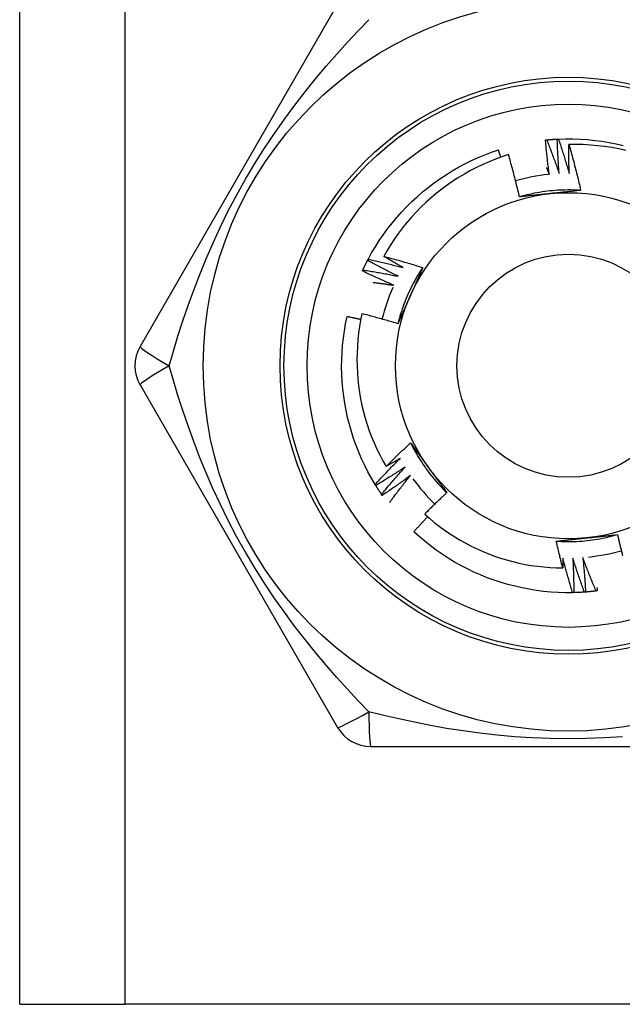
# Model space of a CAD drawing. Header units: inches. Extents: x 4 to 114, y 7 to 59.
# Tile 28 of 55: x 26.045 to 26.354, y 28.916 to 29.42. Entities that reach past the tile are written whole.
import ezdxf

# ---------------------------------------------------------------- set-up
doc = ezdxf.new("R2010")
doc.units = ezdxf.units.IN
doc.header["$MEASUREMENT"] = 0
doc.layers.add('Visible Edges(ANSI)', color=7, linetype='Continuous', lineweight=25)
doc.layers.add('Visible Tangent Edges(ANSI)', color=7, linetype='Continuous', lineweight=25)

msp = doc.modelspace()

# ---------------------------------------------------------------- linework, layer by layer
at = {"layer": 'Visible Edges(ANSI)'}
for p, q in [((26.04504, 28.91602), (26.04504, 38.42783)), ((26.20785, 29.42783), (26.1067, 29.25263)), ((26.22318, 29.29671), (26.22346, 29.29724)), ((26.1067, 29.23295), (26.20785, 29.05775)), ((26.22738, 29.18152), (26.22706, 29.18203)), ((26.23069, 29.17648), (26.23035, 29.17697)), ((26.32877, 29.12668), (26.32817, 29.12667)), ((26.22489, 29.04791), (26.42719, 29.04791)), ((26.04504, 28.91602), (26.09889, 28.91602)), ((26.55319, 28.91602), (26.09889, 28.91602))]:
    msp.add_line(p, q, dxfattribs=at)
at = {"layer": 'Visible Edges(ANSI)', "flags": 128}
for points in [[(26.31429, 29.35834), (26.31431, 29.35834), (26.31434, 29.35834), (26.31436, 29.35834), (26.31439, 29.35835), (26.31441, 29.35835), (26.31444, 29.35835), (26.31446, 29.35835), (26.31449, 29.35836), (26.31451, 29.35836), (26.31454, 29.35836), (26.31456, 29.35836), (26.31459, 29.35837), (26.31461, 29.35837), (26.31464, 29.35837), (26.31466, 29.35837), (26.31469, 29.35838), (26.31471, 29.35838), (26.31474, 29.35838), (26.31476, 29.35838), (26.31479, 29.35839), (26.31481, 29.35839), (26.31484, 29.35839), (26.31486, 29.35839), (26.31489, 29.3584)], [(26.31619, 29.34072), (26.31609, 29.34145), (26.316, 29.34219), (26.31591, 29.34292), (26.31582, 29.34365), (26.31573, 29.34438), (26.31564, 29.34512), (26.31555, 29.34585), (26.31546, 29.34658), (26.31538, 29.34731), (26.3153, 29.34805), (26.31522, 29.34878), (26.31514, 29.34952), (26.31506, 29.35025), (26.31498, 29.35098), (26.3149, 29.35172), (26.31483, 29.35245), (26.31476, 29.35319), (26.31469, 29.35392), (26.31462, 29.35466), (26.31455, 29.35539), (26.31448, 29.35613), (26.31442, 29.35686), (26.31435, 29.3576), (26.31429, 29.35834)], [(26.31489, 29.3584), (26.31511, 29.35842), (26.31534, 29.35844), (26.31556, 29.35846), (26.31579, 29.35848), (26.31602, 29.3585), (26.31624, 29.35852), (26.31647, 29.35854), (26.31669, 29.35856), (26.31692, 29.35857), (26.31714, 29.35859), (26.31737, 29.35861), (26.31759, 29.35862), (26.31782, 29.35864), (26.31804, 29.35866), (26.31827, 29.35867), (26.3185, 29.35869), (26.31872, 29.3587), (26.31895, 29.35872), (26.31917, 29.35873), (26.3194, 29.35874), (26.31962, 29.35875), (26.31985, 29.35877), (26.32008, 29.35878), (26.3203, 29.35879)], [(26.31489, 29.3584), (26.31517, 29.35768), (26.31545, 29.35697), (26.31573, 29.35625), (26.31601, 29.35554), (26.31629, 29.35482), (26.31656, 29.3541), (26.31684, 29.35339), (26.31711, 29.35267), (26.31738, 29.35195), (26.31765, 29.35123), (26.31792, 29.35051), (26.31819, 29.34979), (26.31845, 29.34907), (26.31872, 29.34835), (26.31898, 29.34763), (26.31924, 29.3469), (26.3195, 29.34618), (26.31976, 29.34546), (26.32002, 29.34473), (26.32028, 29.34401), (26.32053, 29.34328), (26.32078, 29.34256), (26.32104, 29.34183), (26.32129, 29.3411)], [(26.3203, 29.35879), (26.32033, 29.35879), (26.32035, 29.35879), (26.32038, 29.35879), (26.3204, 29.3588), (26.32043, 29.3588), (26.32045, 29.3588), (26.32048, 29.3588), (26.3205, 29.3588), (26.32053, 29.3588), (26.32055, 29.3588), (26.32058, 29.3588), (26.3206, 29.3588), (26.32063, 29.35881), (26.32065, 29.35881), (26.32068, 29.35881), (26.3207, 29.35881), (26.32073, 29.35881), (26.32075, 29.35881), (26.32078, 29.35881), (26.3208, 29.35881), (26.32083, 29.35882), (26.32085, 29.35882), (26.32088, 29.35882), (26.3209, 29.35882)], [(26.32129, 29.3411), (26.32123, 29.34184), (26.32117, 29.34257), (26.32112, 29.34331), (26.32106, 29.34405), (26.32101, 29.34478), (26.32096, 29.34552), (26.32091, 29.34625), (26.32087, 29.34699), (26.32082, 29.34773), (26.32077, 29.34846), (26.32073, 29.3492), (26.32069, 29.34994), (26.32065, 29.35067), (26.32061, 29.35141), (26.32057, 29.35215), (26.32054, 29.35289), (26.3205, 29.35362), (26.32047, 29.35436), (26.32044, 29.3551), (26.32041, 29.35584), (26.32038, 29.35658), (26.32035, 29.35731), (26.32033, 29.35805), (26.3203, 29.35879)], [(26.3209, 29.35882), (26.32462, 29.35892), (26.32834, 29.35891), (26.33206, 29.35878), (26.33577, 29.35852), (26.33947, 29.35815), (26.34316, 29.35766), (26.34683, 29.35706), (26.35048, 29.35633), (26.3541, 29.35549)], [(26.3209, 29.35882), (26.32115, 29.35809), (26.32139, 29.35736), (26.32163, 29.35663), (26.32188, 29.3559), (26.32211, 29.35517), (26.32235, 29.35444), (26.32259, 29.35371), (26.32282, 29.35298), (26.32306, 29.35225), (26.32329, 29.35152), (26.32352, 29.35079), (26.32375, 29.35005), (26.32398, 29.34932), (26.32421, 29.34859), (26.32443, 29.34785), (26.32465, 29.34712), (26.32488, 29.34638), (26.3251, 29.34564), (26.32532, 29.34491), (26.32554, 29.34417), (26.32575, 29.34343), (26.32597, 29.34269), (26.32618, 29.34196), (26.3264, 29.34122)], [(26.3264, 29.34122), (26.32638, 29.34183), (26.32636, 29.34245), (26.32635, 29.34306), (26.32634, 29.34368), (26.32632, 29.34429), (26.32631, 29.34491), (26.3263, 29.34552), (26.32629, 29.34614), (26.32628, 29.34675), (26.32628, 29.34737), (26.32627, 29.34798), (26.32627, 29.3486), (26.32626, 29.34922), (26.32626, 29.34983), (26.32626, 29.35045), (26.32626, 29.35106), (26.32626, 29.35168), (26.32626, 29.35229), (26.32626, 29.35291), (26.32626, 29.35352), (26.32627, 29.35414), (26.32627, 29.35476), (26.32628, 29.35537), (26.32628, 29.35599)], [(26.35533, 29.35297), (26.35176, 29.35376), (26.34816, 29.35442), (26.34455, 29.35498), (26.34092, 29.35541), (26.33727, 29.35574), (26.33362, 29.35594), (26.32995, 29.35602), (26.32628, 29.35599)], [(26.32628, 29.35599), (26.32656, 29.35502), (26.32684, 29.35405), (26.32711, 29.35308), (26.32738, 29.35211), (26.32765, 29.35114), (26.32792, 29.35016), (26.32818, 29.34919), (26.32844, 29.34822), (26.3287, 29.34724), (26.32896, 29.34627), (26.32921, 29.34529), (26.32946, 29.34432), (26.32971, 29.34334), (26.32996, 29.34236), (26.3302, 29.34138), (26.33044, 29.3404), (26.33068, 29.33942), (26.33092, 29.33844), (26.33115, 29.33746), (26.33138, 29.33648), (26.33161, 29.3355), (26.33184, 29.33451), (26.33206, 29.33353), (26.33228, 29.33255)], [(26.22346, 29.29724), (26.22525, 29.3005), (26.22715, 29.3037), (26.22916, 29.30684), (26.23126, 29.30991), (26.23346, 29.31291), (26.23575, 29.31584), (26.23813, 29.31869), (26.24061, 29.32147), (26.24317, 29.32416), (26.24582, 29.32678), (26.24855, 29.3293), (26.25136, 29.33174), (26.25425, 29.33408), (26.25721, 29.33634), (26.26024, 29.33849), (26.26334, 29.34055), (26.2665, 29.34251), (26.26973, 29.34437), (26.27301, 29.34612), (26.27635, 29.34776), (26.27973, 29.3493), (26.28317, 29.35073), (26.28665, 29.35205), (26.29017, 29.35325)], [(26.29533, 29.35083), (26.29199, 29.34972), (26.28868, 29.34851), (26.28541, 29.34719), (26.28218, 29.34577), (26.279, 29.34425), (26.27588, 29.34263), (26.27281, 29.34091), (26.26979, 29.3391), (26.26684, 29.3372), (26.26395, 29.3352), (26.26112, 29.33312), (26.25836, 29.33094), (26.25567, 29.32868), (26.25304, 29.32633), (26.2505, 29.3239), (26.24802, 29.32138), (26.24563, 29.31879), (26.24333, 29.31613), (26.24112, 29.31339), (26.23899, 29.3106), (26.23696, 29.30773), (26.23502, 29.3048), (26.23317, 29.30182), (26.23142, 29.29877)], [(26.29143, 29.34953), (26.29138, 29.34968), (26.29132, 29.34984), (26.29127, 29.34999), (26.29122, 29.35015), (26.29117, 29.3503), (26.29112, 29.35046), (26.29106, 29.35061), (26.29101, 29.35077), (26.29096, 29.35092), (26.29091, 29.35108), (26.29085, 29.35124), (26.2908, 29.35139), (26.29075, 29.35155), (26.2907, 29.3517), (26.29064, 29.35186), (26.29059, 29.35201), (26.29054, 29.35217), (26.29049, 29.35232), (26.29043, 29.35248), (26.29038, 29.35263), (26.29033, 29.35279), (26.29027, 29.35294), (26.29022, 29.3531), (26.29017, 29.35325)], [(26.30096, 29.3292), (26.30075, 29.3301), (26.30054, 29.33101), (26.30033, 29.33192), (26.30011, 29.33283), (26.2999, 29.33373), (26.29968, 29.33464), (26.29945, 29.33554), (26.29923, 29.33645), (26.299, 29.33735), (26.29877, 29.33825), (26.29854, 29.33916), (26.29831, 29.34006), (26.29807, 29.34096), (26.29784, 29.34186), (26.29759, 29.34276), (26.29735, 29.34366), (26.29711, 29.34456), (26.29686, 29.34546), (26.29661, 29.34636), (26.29636, 29.34725), (26.29611, 29.34815), (26.29585, 29.34904), (26.29559, 29.34994), (26.29533, 29.35083)], [(26.31475, 29.34424), (26.31481, 29.34409), (26.31488, 29.34394), (26.31494, 29.3438), (26.315, 29.34365), (26.31506, 29.34351), (26.31512, 29.34336), (26.31518, 29.34321), (26.31524, 29.34307), (26.3153, 29.34292), (26.31536, 29.34277), (26.31542, 29.34263), (26.31548, 29.34248), (26.31554, 29.34234), (26.3156, 29.34219), (26.31566, 29.34204), (26.31571, 29.3419), (26.31577, 29.34175), (26.31583, 29.3416), (26.31589, 29.34146), (26.31595, 29.34131), (26.31601, 29.34116), (26.31607, 29.34102), (26.31613, 29.34087), (26.31619, 29.34072)], [(26.33228, 29.33254), (26.33096, 29.33262), (26.32964, 29.33268), (26.32833, 29.33272), (26.32701, 29.33275), (26.32569, 29.33275), (26.32437, 29.33273), (26.32305, 29.3327), (26.32173, 29.33265), (26.32041, 29.33257), (26.3191, 29.33248), (26.31778, 29.33237), (26.31647, 29.33224), (26.31516, 29.33209), (26.31385, 29.33192), (26.31255, 29.33173), (26.31124, 29.33153), (26.30994, 29.3313), (26.30865, 29.33106), (26.30736, 29.33079), (26.30607, 29.33051), (26.30478, 29.33021), (26.30351, 29.32989), (26.30223, 29.32955), (26.30096, 29.32919)], [(26.31678, 29.33089), (26.31612, 29.33082), (26.31545, 29.33075), (26.31479, 29.33068), (26.31413, 29.33061), (26.31347, 29.33054), (26.3128, 29.33047), (26.31214, 29.3304), (26.31148, 29.33033), (26.31082, 29.33026), (26.31016, 29.33019), (26.3095, 29.33012), (26.30884, 29.33005), (26.30818, 29.32998), (26.30753, 29.32991), (26.30687, 29.32984), (26.30621, 29.32977), (26.30555, 29.3297), (26.3049, 29.32963), (26.30424, 29.32955), (26.30358, 29.32948), (26.30293, 29.32941), (26.30227, 29.32934), (26.30162, 29.32927), (26.30096, 29.3292)], [(26.33228, 29.33255), (26.33164, 29.33247), (26.331, 29.3324), (26.33035, 29.33233), (26.32971, 29.33226), (26.32907, 29.33219), (26.32843, 29.33212), (26.32778, 29.33205), (26.32714, 29.33199), (26.3265, 29.33192), (26.32585, 29.33185), (26.32521, 29.33178), (26.32456, 29.33171), (26.32392, 29.33164), (26.32327, 29.33157), (26.32263, 29.3315), (26.32198, 29.33144), (26.32133, 29.33137), (26.32068, 29.3313), (26.32004, 29.33123), (26.31939, 29.33116), (26.31874, 29.33109), (26.31809, 29.33103), (26.31744, 29.33096), (26.31678, 29.33089)], [(26.22077, 29.29185), (26.22087, 29.29205), (26.22096, 29.29226), (26.22106, 29.29246), (26.22116, 29.29266), (26.22125, 29.29287), (26.22135, 29.29307), (26.22145, 29.29328), (26.22155, 29.29348), (26.22165, 29.29368), (26.22175, 29.29389), (26.22184, 29.29409), (26.22194, 29.29429), (26.22205, 29.29449), (26.22215, 29.2947), (26.22225, 29.2949), (26.22235, 29.2951), (26.22245, 29.2953), (26.22255, 29.2955), (26.22266, 29.29571), (26.22276, 29.29591), (26.22286, 29.29611), (26.22297, 29.29631), (26.22307, 29.29651), (26.22318, 29.29671)], [(26.23892, 29.28858), (26.23825, 29.28891), (26.23759, 29.28923), (26.23693, 29.28956), (26.23627, 29.28988), (26.23561, 29.29021), (26.23495, 29.29054), (26.23429, 29.29088), (26.23363, 29.29121), (26.23297, 29.29154), (26.23231, 29.29188), (26.23166, 29.29221), (26.231, 29.29255), (26.23035, 29.29289), (26.22969, 29.29323), (26.22904, 29.29357), (26.22838, 29.29392), (26.22773, 29.29426), (26.22708, 29.29461), (26.22643, 29.29495), (26.22577, 29.2953), (26.22512, 29.29565), (26.22447, 29.296), (26.22383, 29.29636), (26.22318, 29.29671)], [(26.22346, 29.29724), (26.22421, 29.29709), (26.22496, 29.29693), (26.22571, 29.29676), (26.22646, 29.2966), (26.22721, 29.29644), (26.22796, 29.29627), (26.22871, 29.29611), (26.22946, 29.29594), (26.23021, 29.29577), (26.23096, 29.2956), (26.23171, 29.29542), (26.23246, 29.29525), (26.2332, 29.29507), (26.23395, 29.2949), (26.2347, 29.29472), (26.23545, 29.29454), (26.23619, 29.29435), (26.23694, 29.29417), (26.23769, 29.29399), (26.23843, 29.2938), (26.23918, 29.29361), (26.23992, 29.29343), (26.24067, 29.29323), (26.24141, 29.29304)], [(26.23142, 29.29877), (26.23226, 29.29855), (26.2331, 29.29833), (26.23394, 29.29811), (26.23477, 29.29789), (26.23561, 29.29767), (26.23645, 29.29744), (26.23728, 29.29722), (26.23812, 29.29699), (26.23896, 29.29676), (26.23979, 29.29652), (26.24063, 29.29629), (26.24146, 29.29605), (26.24229, 29.29581), (26.24313, 29.29557), (26.24396, 29.29533), (26.24479, 29.29509), (26.24562, 29.29484), (26.24646, 29.29459), (26.24729, 29.29434), (26.24812, 29.29409), (26.24895, 29.29384), (26.24977, 29.29358), (26.2506, 29.29333), (26.25143, 29.29307)], [(26.24141, 29.29304), (26.24099, 29.29328), (26.24057, 29.29351), (26.24015, 29.29374), (26.23973, 29.29398), (26.23932, 29.29421), (26.2389, 29.29445), (26.23848, 29.29468), (26.23806, 29.29492), (26.23764, 29.29515), (26.23723, 29.29539), (26.23681, 29.29563), (26.23639, 29.29587), (26.23598, 29.29611), (26.23556, 29.29635), (26.23515, 29.29659), (26.23473, 29.29683), (26.23432, 29.29707), (26.2339, 29.29731), (26.23349, 29.29755), (26.23307, 29.29779), (26.23266, 29.29804), (26.23224, 29.29828), (26.23183, 29.29852), (26.23142, 29.29877)], [(26.22052, 29.2913), (26.22053, 29.29132), (26.22054, 29.29134), (26.22055, 29.29137), (26.22056, 29.29139), (26.22057, 29.29141), (26.22058, 29.29144), (26.22059, 29.29146), (26.2206, 29.29148), (26.22061, 29.2915), (26.22062, 29.29153), (26.22063, 29.29155), (26.22064, 29.29157), (26.22065, 29.2916), (26.22066, 29.29162), (26.22067, 29.29164), (26.22069, 29.29166), (26.2207, 29.29169), (26.22071, 29.29171), (26.22072, 29.29173), (26.22073, 29.29175), (26.22074, 29.29178), (26.22075, 29.2918), (26.22076, 29.29182), (26.22077, 29.29185)], [(26.23666, 29.284), (26.23598, 29.28429), (26.2353, 29.28458), (26.23462, 29.28487), (26.23395, 29.28516), (26.23327, 29.28546), (26.23259, 29.28575), (26.23192, 29.28605), (26.23124, 29.28635), (26.23057, 29.28665), (26.22989, 29.28695), (26.22922, 29.28725), (26.22855, 29.28755), (26.22787, 29.28786), (26.2272, 29.28816), (26.22653, 29.28847), (26.22586, 29.28878), (26.22519, 29.28909), (26.22452, 29.2894), (26.22385, 29.28971), (26.22318, 29.29003), (26.22252, 29.29034), (26.22185, 29.29066), (26.22118, 29.29098), (26.22052, 29.2913)], [(26.22077, 29.29185), (26.22153, 29.29173), (26.22229, 29.29161), (26.22305, 29.29148), (26.2238, 29.29136), (26.22456, 29.29124), (26.22532, 29.29111), (26.22608, 29.29098), (26.22683, 29.29085), (26.22759, 29.29072), (26.22835, 29.29059), (26.2291, 29.29046), (26.22986, 29.29032), (26.23062, 29.29018), (26.23137, 29.29005), (26.23213, 29.28991), (26.23288, 29.28976), (26.23364, 29.28962), (26.23439, 29.28948), (26.23515, 29.28933), (26.2359, 29.28919), (26.23666, 29.28904), (26.23741, 29.28889), (26.23816, 29.28874), (26.23892, 29.28858)], [(26.25144, 29.29307), (26.25071, 29.29197), (26.25, 29.29085), (26.2493, 29.28973), (26.24862, 29.2886), (26.24796, 29.28746), (26.24731, 29.28631), (26.24668, 29.28515), (26.24607, 29.28398), (26.24548, 29.28281), (26.2449, 29.28162), (26.24434, 29.28043), (26.24379, 29.27923), (26.24327, 29.27802), (26.24276, 29.2768), (26.24227, 29.27557), (26.2418, 29.27434), (26.24134, 29.2731), (26.2409, 29.27186), (26.24049, 29.27061), (26.24009, 29.26935), (26.23971, 29.26809), (26.23934, 29.26682), (26.239, 29.26555), (26.23867, 29.26427)], [(26.25143, 29.29307), (26.25117, 29.29248), (26.25091, 29.29189), (26.25065, 29.2913), (26.25039, 29.2907), (26.25013, 29.29011), (26.24987, 29.28952), (26.24961, 29.28893), (26.24935, 29.28834), (26.24909, 29.28775), (26.24882, 29.28715), (26.24856, 29.28656), (26.2483, 29.28597), (26.24803, 29.28538), (26.24777, 29.28478), (26.24751, 29.28419), (26.24724, 29.28359), (26.24698, 29.283), (26.24671, 29.2824), (26.24645, 29.28181), (26.24618, 29.28121), (26.24592, 29.28061), (26.24565, 29.28002), (26.24539, 29.27942), (26.24512, 29.27882)], [(26.22607, 29.28544), (26.22651, 29.28539), (26.22695, 29.28534), (26.22739, 29.28528), (26.22784, 29.28522), (26.22828, 29.28517), (26.22872, 29.28511), (26.22916, 29.28505), (26.2296, 29.28499), (26.23004, 29.28494), (26.23048, 29.28488), (26.23093, 29.28482), (26.23137, 29.28476), (26.23181, 29.2847), (26.23225, 29.28464), (26.23269, 29.28457), (26.23313, 29.28451), (26.23357, 29.28445), (26.23401, 29.28439), (26.23445, 29.28432), (26.23489, 29.28426), (26.23534, 29.2842), (26.23578, 29.28413), (26.23622, 29.28406), (26.23666, 29.284)], [(26.24512, 29.27882), (26.24485, 29.27821), (26.24458, 29.2776), (26.2443, 29.27699), (26.24403, 29.27638), (26.24376, 29.27577), (26.24349, 29.27516), (26.24322, 29.27456), (26.24295, 29.27395), (26.24268, 29.27334), (26.24241, 29.27274), (26.24214, 29.27213), (26.24187, 29.27152), (26.24161, 29.27092), (26.24134, 29.27031), (26.24107, 29.26971), (26.2408, 29.2691), (26.24054, 29.2685), (26.24027, 29.26789), (26.24, 29.26729), (26.23974, 29.26669), (26.23947, 29.26608), (26.2392, 29.26548), (26.23894, 29.26488), (26.23867, 29.26427)], [(26.22706, 29.18203), (26.22517, 29.18523), (26.22338, 29.18849), (26.22169, 29.19181), (26.22011, 29.19518), (26.21864, 29.19859), (26.21728, 29.20206), (26.21603, 29.20556), (26.21489, 29.2091), (26.21387, 29.21268), (26.21297, 29.21629), (26.21218, 29.21992), (26.2115, 29.22358), (26.21094, 29.22726), (26.21051, 29.23095), (26.21019, 29.23466), (26.20999, 29.23837), (26.2099, 29.24209), (26.20994, 29.24581), (26.2101, 29.24953), (26.21037, 29.25324), (26.21077, 29.25694), (26.21128, 29.26062), (26.21191, 29.26429), (26.21266, 29.26793)], [(26.21968, 29.26643), (26.21939, 29.2665), (26.2191, 29.26656), (26.21881, 29.26663), (26.21852, 29.26669), (26.21822, 29.26676), (26.21793, 29.26682), (26.21764, 29.26688), (26.21735, 29.26695), (26.21705, 29.26701), (26.21676, 29.26707), (26.21647, 29.26714), (26.21617, 29.2672), (26.21588, 29.26726), (26.21559, 29.26733), (26.2153, 29.26739), (26.215, 29.26745), (26.21471, 29.26751), (26.21442, 29.26757), (26.21412, 29.26763), (26.21383, 29.26769), (26.21354, 29.26775), (26.21324, 29.26781), (26.21295, 29.26787), (26.21266, 29.26793)], [(26.2203, 29.26942), (26.21962, 29.26612), (26.21905, 29.2628), (26.21858, 29.25946), (26.21821, 29.2561), (26.21794, 29.25274), (26.21778, 29.24936), (26.21773, 29.24598), (26.21778, 29.24259), (26.21794, 29.23921), (26.2182, 29.23585), (26.21857, 29.23249), (26.21904, 29.22915), (26.21961, 29.22583), (26.22029, 29.22253), (26.22107, 29.21925), (26.22196, 29.216), (26.22294, 29.21277), (26.22403, 29.20957), (26.22522, 29.20641), (26.22652, 29.20328), (26.2279, 29.20019), (26.22939, 29.19716), (26.23096, 29.19417), (26.23263, 29.19124)], [(26.23867, 29.26427), (26.23791, 29.26451), (26.23715, 29.26474), (26.23639, 29.26497), (26.23563, 29.2652), (26.23487, 29.26542), (26.23411, 29.26565), (26.23334, 29.26587), (26.23258, 29.2661), (26.23181, 29.26632), (26.23105, 29.26653), (26.23029, 29.26675), (26.22952, 29.26697), (26.22875, 29.26718), (26.22799, 29.26739), (26.22722, 29.2676), (26.22645, 29.26781), (26.22569, 29.26802), (26.22492, 29.26823), (26.22415, 29.26843), (26.22338, 29.26863), (26.22261, 29.26883), (26.22184, 29.26903), (26.22107, 29.26923), (26.2203, 29.26942)], [(26.23263, 29.19124), (26.23315, 29.19176), (26.23366, 29.19227), (26.23417, 29.19278), (26.23469, 29.19329), (26.2352, 29.1938), (26.23572, 29.19431), (26.23624, 29.19482), (26.23676, 29.19533), (26.23728, 29.19583), (26.2378, 29.19634), (26.23832, 29.19684), (26.23885, 29.19735), (26.23937, 29.19785), (26.23989, 29.19835), (26.24042, 29.19885), (26.24095, 29.19935), (26.24147, 29.19985), (26.242, 29.20035), (26.24253, 29.20084), (26.24306, 29.20134), (26.24359, 29.20184), (26.24413, 29.20233), (26.24466, 29.20282), (26.24519, 29.20331)], [(26.24519, 29.20331), (26.24558, 29.20279), (26.24596, 29.20227), (26.24634, 29.20175), (26.24672, 29.20123), (26.2471, 29.20071), (26.24749, 29.20019), (26.24787, 29.19967), (26.24825, 29.19914), (26.24863, 29.19862), (26.24901, 29.1981), (26.2494, 29.19757), (26.24978, 29.19705), (26.25016, 29.19653), (26.25054, 29.196), (26.25092, 29.19548), (26.25131, 29.19495), (26.25169, 29.19442), (26.25207, 29.1939), (26.25246, 29.19337), (26.25284, 29.19284), (26.25322, 29.19231), (26.25361, 29.19178), (26.25399, 29.19125), (26.25438, 29.19072)], [(26.2452, 29.20332), (26.24579, 29.20214), (26.2464, 29.20096), (26.24702, 29.1998), (26.24766, 29.19865), (26.24831, 29.1975), (26.24899, 29.19637), (26.24968, 29.19524), (26.25038, 29.19413), (26.2511, 29.19303), (26.25184, 29.19193), (26.2526, 29.19085), (26.25337, 29.18978), (26.25415, 29.18872), (26.25495, 29.18767), (26.25576, 29.18663), (26.25659, 29.18561), (26.25744, 29.18459), (26.2583, 29.18359), (26.25917, 29.18261), (26.26006, 29.18163), (26.26096, 29.18067), (26.26188, 29.17972), (26.26281, 29.17879), (26.26376, 29.17787)], [(26.22706, 29.18203), (26.22758, 29.1826), (26.2281, 29.18316), (26.22862, 29.18373), (26.22914, 29.18429), (26.22966, 29.18486), (26.23019, 29.18542), (26.23071, 29.18598), (26.23124, 29.18654), (26.23176, 29.1871), (26.23229, 29.18766), (26.23282, 29.18821), (26.23335, 29.18877), (26.23388, 29.18933), (26.23441, 29.18988), (26.23495, 29.19043), (26.23548, 29.19099), (26.23602, 29.19154), (26.23655, 29.19209), (26.23709, 29.19264), (26.23763, 29.19318), (26.23817, 29.19373), (26.23871, 29.19428), (26.23925, 29.19482), (26.23979, 29.19537)], [(26.23979, 29.19537), (26.2395, 29.19519), (26.2392, 29.19502), (26.2389, 29.19484), (26.23861, 29.19467), (26.23831, 29.1945), (26.23801, 29.19432), (26.23771, 29.19415), (26.23742, 29.19398), (26.23712, 29.1938), (26.23682, 29.19363), (26.23652, 29.19346), (26.23623, 29.19329), (26.23593, 29.19311), (26.23563, 29.19294), (26.23533, 29.19277), (26.23503, 29.1926), (26.23473, 29.19243), (26.23443, 29.19226), (26.23413, 29.19209), (26.23383, 29.19192), (26.23353, 29.19175), (26.23323, 29.19158), (26.23293, 29.19141), (26.23263, 29.19124)], [(26.24237, 29.19096), (26.24176, 29.19055), (26.24114, 29.19014), (26.24052, 29.18974), (26.23991, 29.18933), (26.23929, 29.18893), (26.23867, 29.18853), (26.23805, 29.18813), (26.23743, 29.18773), (26.2368, 29.18733), (26.23618, 29.18694), (26.23556, 29.18654), (26.23493, 29.18615), (26.23431, 29.18576), (26.23368, 29.18536), (26.23306, 29.18497), (26.23243, 29.18459), (26.2318, 29.1842), (26.23117, 29.18381), (26.23054, 29.18343), (26.22991, 29.18304), (26.22928, 29.18266), (26.22865, 29.18228), (26.22801, 29.1819), (26.22738, 29.18152)], [(26.23035, 29.17697), (26.23084, 29.17757), (26.23133, 29.17816), (26.23182, 29.17875), (26.23231, 29.17934), (26.2328, 29.17993), (26.23329, 29.18052), (26.23379, 29.18111), (26.23428, 29.18169), (26.23478, 29.18228), (26.23528, 29.18287), (26.23578, 29.18345), (26.23628, 29.18403), (26.23678, 29.18461), (26.23728, 29.1852), (26.23779, 29.18578), (26.23829, 29.18635), (26.2388, 29.18693), (26.2393, 29.18751), (26.23981, 29.18809), (26.24032, 29.18866), (26.24083, 29.18924), (26.24134, 29.18981), (26.24186, 29.19038), (26.24237, 29.19096)], [(26.25438, 29.19072), (26.25477, 29.19018), (26.25516, 29.18964), (26.25556, 29.1891), (26.25595, 29.18856), (26.25634, 29.18802), (26.25673, 29.18749), (26.25712, 29.18695), (26.25751, 29.18641), (26.2579, 29.18587), (26.25829, 29.18534), (26.25869, 29.1848), (26.25908, 29.18426), (26.25947, 29.18373), (26.25986, 29.18319), (26.26025, 29.18266), (26.26064, 29.18213), (26.26103, 29.18159), (26.26142, 29.18106), (26.2618, 29.18053), (26.26219, 29.17999), (26.26258, 29.17946), (26.26297, 29.17893), (26.26336, 29.1784), (26.26375, 29.17787)], [(26.24517, 29.18668), (26.24458, 29.18624), (26.24399, 29.18581), (26.24339, 29.18537), (26.2428, 29.18493), (26.2422, 29.1845), (26.2416, 29.18407), (26.241, 29.18364), (26.2404, 29.18321), (26.2398, 29.18278), (26.2392, 29.18235), (26.2386, 29.18192), (26.238, 29.1815), (26.23739, 29.18107), (26.23679, 29.18065), (26.23618, 29.18023), (26.23558, 29.1798), (26.23497, 29.17938), (26.23436, 29.17897), (26.23375, 29.17855), (26.23314, 29.17813), (26.23253, 29.17772), (26.23192, 29.1773), (26.23131, 29.17689), (26.23069, 29.17648)], [(26.23441, 29.17279), (26.23485, 29.17338), (26.23528, 29.17397), (26.23572, 29.17456), (26.23616, 29.17514), (26.2366, 29.17573), (26.23704, 29.17631), (26.23749, 29.17689), (26.23793, 29.17747), (26.23837, 29.17806), (26.23882, 29.17864), (26.23927, 29.17922), (26.23971, 29.1798), (26.24016, 29.18037), (26.24061, 29.18095), (26.24106, 29.18153), (26.24152, 29.1821), (26.24197, 29.18268), (26.24243, 29.18325), (26.24288, 29.18383), (26.24334, 29.1844), (26.2438, 29.18497), (26.24425, 29.18554), (26.24471, 29.18611), (26.24517, 29.18668)], [(26.23035, 29.17697), (26.23022, 29.17716), (26.23009, 29.17735), (26.22997, 29.17753), (26.22984, 29.17772), (26.22971, 29.17791), (26.22959, 29.1781), (26.22946, 29.17829), (26.22934, 29.17847), (26.22921, 29.17866), (26.22909, 29.17885), (26.22896, 29.17904), (26.22884, 29.17923), (26.22872, 29.17942), (26.22859, 29.17961), (26.22847, 29.1798), (26.22835, 29.17999), (26.22822, 29.18018), (26.2281, 29.18037), (26.22798, 29.18056), (26.22786, 29.18075), (26.22774, 29.18094), (26.22762, 29.18113), (26.2275, 29.18132), (26.22738, 29.18152)], [(26.26375, 29.17787), (26.26327, 29.17742), (26.26279, 29.17697), (26.26231, 29.17652), (26.26183, 29.17607), (26.26135, 29.17562), (26.26087, 29.17516), (26.2604, 29.17471), (26.25992, 29.17426), (26.25944, 29.1738), (26.25897, 29.17335), (26.25849, 29.17289), (26.25802, 29.17243), (26.25755, 29.17197), (26.25708, 29.17151), (26.25661, 29.17105), (26.25614, 29.17059), (26.25567, 29.17013), (26.2552, 29.16967), (26.25473, 29.16921), (26.25426, 29.16874), (26.2538, 29.16828), (26.25333, 29.16781), (26.25287, 29.16734), (26.25241, 29.16688)], [(26.25393, 29.16551), (26.25363, 29.16519), (26.25333, 29.16488), (26.25303, 29.16456), (26.25273, 29.16425), (26.25244, 29.16393), (26.25214, 29.16361), (26.25184, 29.1633), (26.25154, 29.16298), (26.25125, 29.16266), (26.25095, 29.16234), (26.25065, 29.16202), (26.25036, 29.1617), (26.25006, 29.16139), (26.24977, 29.16107), (26.24947, 29.16075), (26.24918, 29.16042), (26.24888, 29.1601), (26.24859, 29.15978), (26.2483, 29.15946), (26.248, 29.15914), (26.24771, 29.15882), (26.24742, 29.15849), (26.24713, 29.15817), (26.24684, 29.15785)], [(26.25241, 29.16688), (26.25483, 29.16473), (26.25731, 29.16266), (26.25986, 29.16067), (26.26246, 29.15875), (26.26512, 29.15692), (26.26784, 29.15518), (26.27061, 29.15351), (26.27343, 29.15193), (26.2763, 29.15044), (26.27922, 29.14903), (26.28218, 29.14772), (26.28518, 29.14649), (26.28822, 29.14537), (26.29129, 29.14433), (26.29438, 29.1434), (26.2975, 29.14256), (26.30064, 29.14182), (26.30381, 29.14117), (26.30699, 29.14063), (26.31019, 29.14018), (26.31341, 29.13983), (26.31663, 29.13959), (26.31987, 29.13944), (26.32311, 29.13939)], [(26.32817, 29.12667), (26.32445, 29.12666), (26.32073, 29.12677), (26.31702, 29.127), (26.31331, 29.12735), (26.30962, 29.12782), (26.30595, 29.1284), (26.3023, 29.1291), (26.29867, 29.12992), (26.29507, 29.13086), (26.2915, 29.13191), (26.28796, 29.13307), (26.28447, 29.13434), (26.28102, 29.13573), (26.27761, 29.13723), (26.27426, 29.13883), (26.27095, 29.14055), (26.26771, 29.14236), (26.26452, 29.14428), (26.2614, 29.1463), (26.25834, 29.14842), (26.25535, 29.15064), (26.25244, 29.15295), (26.2496, 29.15536), (26.24684, 29.15785)], [(26.31981, 29.15304), (26.32112, 29.15296), (26.32244, 29.1529), (26.32376, 29.15286), (26.32508, 29.15284), (26.3264, 29.15283), (26.32772, 29.15285), (26.32904, 29.15288), (26.33035, 29.15294), (26.33167, 29.15301), (26.33299, 29.1531), (26.3343, 29.15321), (26.33562, 29.15334), (26.33693, 29.15349), (26.33823, 29.15366), (26.33954, 29.15385), (26.34084, 29.15405), (26.34214, 29.15428), (26.34344, 29.15452), (26.34473, 29.15479), (26.34602, 29.15507), (26.3473, 29.15537), (26.34858, 29.15569), (26.34986, 29.15603), (26.35113, 29.15639)], [(26.31981, 29.15304), (26.32045, 29.15311), (26.32109, 29.15318), (26.32173, 29.15325), (26.32237, 29.15332), (26.32302, 29.15339), (26.32366, 29.15346), (26.3243, 29.15353), (26.32495, 29.1536), (26.32559, 29.15367), (26.32623, 29.15373), (26.32688, 29.1538), (26.32752, 29.15387), (26.32817, 29.15394), (26.32881, 29.15401), (26.32946, 29.15408), (26.33011, 29.15415), (26.33075, 29.15421), (26.3314, 29.15428), (26.33205, 29.15435), (26.3327, 29.15442), (26.33335, 29.15449), (26.334, 29.15456), (26.33465, 29.15462), (26.3353, 29.15469)], [(26.3353, 29.15469), (26.33597, 29.15476), (26.33663, 29.15483), (26.3373, 29.1549), (26.33796, 29.15497), (26.33862, 29.15504), (26.33928, 29.15511), (26.33994, 29.15518), (26.34061, 29.15525), (26.34127, 29.15532), (26.34193, 29.15539), (26.34259, 29.15546), (26.34324, 29.15553), (26.3439, 29.1556), (26.34456, 29.15567), (26.34522, 29.15574), (26.34588, 29.15581), (26.34653, 29.15588), (26.34719, 29.15596), (26.34785, 29.15603), (26.3485, 29.1561), (26.34916, 29.15617), (26.34981, 29.15624), (26.35047, 29.15631), (26.35112, 29.15639)], [(26.35112, 29.15639), (26.35124, 29.15588), (26.35136, 29.15537), (26.35148, 29.15486), (26.35159, 29.15435), (26.35171, 29.15384), (26.35183, 29.15334), (26.35195, 29.15283), (26.35208, 29.15232), (26.3522, 29.15182), (26.35232, 29.15131), (26.35244, 29.1508), (26.35257, 29.15029), (26.35269, 29.14979), (26.35282, 29.14928), (26.35295, 29.14878), (26.35307, 29.14827), (26.3532, 29.14777), (26.35333, 29.14726), (26.35346, 29.14675), (26.35359, 29.14625), (26.35372, 29.14574)], [(26.32311, 29.13939), (26.32296, 29.13996), (26.32282, 29.14053), (26.32267, 29.14109), (26.32253, 29.14166), (26.32238, 29.14223), (26.32224, 29.14279), (26.3221, 29.14336), (26.32195, 29.14393), (26.32181, 29.1445), (26.32167, 29.14506), (26.32154, 29.14563), (26.3214, 29.1462), (26.32126, 29.14677), (26.32112, 29.14734), (26.32099, 29.14791), (26.32085, 29.14847), (26.32072, 29.14904), (26.32059, 29.14961), (26.32045, 29.15018), (26.32032, 29.15075), (26.32019, 29.15132), (26.32006, 29.15189), (26.31993, 29.15246), (26.31981, 29.15304)], [(26.32314, 29.14441), (26.32314, 29.1442), (26.32314, 29.14399), (26.32314, 29.14378), (26.32314, 29.14357), (26.32314, 29.14336), (26.32314, 29.14315), (26.32314, 29.14294), (26.32313, 29.14274), (26.32313, 29.14253), (26.32313, 29.14232), (26.32313, 29.14211), (26.32313, 29.1419), (26.32313, 29.14169), (26.32313, 29.14148), (26.32313, 29.14127), (26.32313, 29.14107), (26.32312, 29.14086), (26.32312, 29.14065), (26.32312, 29.14044), (26.32312, 29.14023), (26.32312, 29.14002), (26.32311, 29.13981), (26.32311, 29.1396), (26.32311, 29.13939)], [(26.32817, 29.12667), (26.32794, 29.1274), (26.32772, 29.12814), (26.32749, 29.12887), (26.32727, 29.12961), (26.32705, 29.13034), (26.32683, 29.13108), (26.32662, 29.13182), (26.3264, 29.13255), (26.32619, 29.13329), (26.32597, 29.13403), (26.32576, 29.13477), (26.32555, 29.1355), (26.32534, 29.13624), (26.32513, 29.13698), (26.32493, 29.13772), (26.32472, 29.13847), (26.32452, 29.13921), (26.32432, 29.13995), (26.32412, 29.14069), (26.32392, 29.14143), (26.32372, 29.14218), (26.32352, 29.14292), (26.32333, 29.14366), (26.32314, 29.14441)], [(26.32825, 29.14439), (26.32829, 29.14365), (26.32832, 29.14291), (26.32836, 29.14218), (26.32839, 29.14144), (26.32843, 29.1407), (26.32846, 29.13997), (26.32849, 29.13923), (26.32851, 29.13849), (26.32854, 29.13775), (26.32857, 29.13702), (26.32859, 29.13628), (26.32861, 29.13554), (26.32864, 29.1348), (26.32865, 29.13406), (26.32867, 29.13333), (26.32869, 29.13259), (26.32871, 29.13185), (26.32872, 29.13111), (26.32873, 29.13037), (26.32874, 29.12964), (26.32875, 29.1289), (26.32876, 29.12816), (26.32877, 29.12742), (26.32877, 29.12668)], [(26.33419, 29.12694), (26.33393, 29.12766), (26.33367, 29.12838), (26.33341, 29.1291), (26.33315, 29.12982), (26.33289, 29.13055), (26.33263, 29.13127), (26.33238, 29.13199), (26.33212, 29.13272), (26.33187, 29.13344), (26.33162, 29.13417), (26.33137, 29.1349), (26.33112, 29.13562), (26.33087, 29.13635), (26.33063, 29.13708), (26.33038, 29.13781), (26.33014, 29.13854), (26.3299, 29.13927), (26.32966, 29.14), (26.32942, 29.14073), (26.32918, 29.14146), (26.32895, 29.14219), (26.32871, 29.14292), (26.32848, 29.14366), (26.32825, 29.14439)], [(26.33335, 29.14464), (26.33343, 29.1439), (26.3335, 29.14317), (26.33358, 29.14243), (26.33365, 29.1417), (26.33372, 29.14096), (26.33379, 29.14023), (26.33386, 29.1395), (26.33392, 29.13876), (26.33399, 29.13802), (26.33405, 29.13729), (26.33412, 29.13655), (26.33418, 29.13582), (26.33424, 29.13508), (26.33429, 29.13435), (26.33435, 29.13361), (26.33441, 29.13287), (26.33446, 29.13214), (26.33451, 29.1314), (26.33456, 29.13066), (26.33461, 29.12993), (26.33466, 29.12919), (26.33471, 29.12845), (26.33475, 29.12772), (26.33479, 29.12698)], [(26.3402, 29.12751), (26.33989, 29.12822), (26.33959, 29.12893), (26.3393, 29.12964), (26.339, 29.13034), (26.3387, 29.13105), (26.33841, 29.13176), (26.33812, 29.13247), (26.33783, 29.13318), (26.33754, 29.13389), (26.33725, 29.13461), (26.33696, 29.13532), (26.33668, 29.13603), (26.33639, 29.13675), (26.33611, 29.13746), (26.33583, 29.13817), (26.33555, 29.13889), (26.33527, 29.13961), (26.33499, 29.14032), (26.33471, 29.14104), (26.33444, 29.14176), (26.33416, 29.14248), (26.33389, 29.1432), (26.33362, 29.14392), (26.33335, 29.14464)], [(26.34059, 29.12936), (26.3406, 29.12928), (26.34061, 29.12921), (26.34062, 29.12914), (26.34063, 29.12906), (26.34064, 29.12899), (26.34065, 29.12892), (26.34065, 29.12884), (26.34066, 29.12877), (26.34067, 29.1287), (26.34068, 29.12862), (26.34069, 29.12855), (26.3407, 29.12847), (26.3407, 29.1284), (26.34071, 29.12833), (26.34072, 29.12825), (26.34073, 29.12818), (26.34074, 29.12811), (26.34074, 29.12803), (26.34075, 29.12796), (26.34076, 29.12788), (26.34077, 29.12781), (26.34078, 29.12774), (26.34079, 29.12766), (26.34079, 29.12759)], [(26.33419, 29.12694), (26.33397, 29.12692), (26.33374, 29.1269), (26.33352, 29.12689), (26.33329, 29.12688), (26.33306, 29.12686), (26.33284, 29.12685), (26.33261, 29.12683), (26.33239, 29.12682), (26.33216, 29.12681), (26.33194, 29.1268), (26.33171, 29.12679), (26.33148, 29.12678), (26.33126, 29.12677), (26.33103, 29.12676), (26.33081, 29.12675), (26.33058, 29.12674), (26.33035, 29.12673), (26.33013, 29.12672), (26.3299, 29.12671), (26.32968, 29.12671), (26.32945, 29.1267), (26.32922, 29.12669), (26.329, 29.12669), (26.32877, 29.12668)], [(26.33479, 29.12698), (26.33477, 29.12698), (26.33474, 29.12698), (26.33472, 29.12697), (26.33469, 29.12697), (26.33467, 29.12697), (26.33464, 29.12697), (26.33462, 29.12697), (26.33459, 29.12696), (26.33457, 29.12696), (26.33454, 29.12696), (26.33452, 29.12696), (26.33449, 29.12696), (26.33447, 29.12695), (26.33444, 29.12695), (26.33442, 29.12695), (26.33439, 29.12695), (26.33437, 29.12695), (26.33434, 29.12695), (26.33432, 29.12694), (26.33429, 29.12694), (26.33427, 29.12694), (26.33424, 29.12694), (26.33422, 29.12694), (26.33419, 29.12694)], [(26.3402, 29.12751), (26.33997, 29.12749), (26.33975, 29.12746), (26.33952, 29.12743), (26.3393, 29.12741), (26.33907, 29.12738), (26.33885, 29.12736), (26.33862, 29.12733), (26.3384, 29.12731), (26.33817, 29.12728), (26.33795, 29.12726), (26.33772, 29.12724), (26.3375, 29.12722), (26.33727, 29.12719), (26.33705, 29.12717), (26.33682, 29.12715), (26.3366, 29.12713), (26.33637, 29.12711), (26.33615, 29.12709), (26.33592, 29.12707), (26.3357, 29.12705), (26.33547, 29.12703), (26.33525, 29.12701), (26.33502, 29.127), (26.33479, 29.12698)], [(26.34079, 29.12759), (26.34077, 29.12759), (26.34074, 29.12758), (26.34072, 29.12758), (26.34069, 29.12758), (26.34067, 29.12757), (26.34064, 29.12757), (26.34062, 29.12757), (26.34059, 29.12756), (26.34057, 29.12756), (26.34054, 29.12756), (26.34052, 29.12755), (26.34049, 29.12755), (26.34047, 29.12755), (26.34044, 29.12755), (26.34042, 29.12754), (26.34039, 29.12754), (26.34037, 29.12754), (26.34034, 29.12753), (26.34032, 29.12753), (26.34029, 29.12753), (26.34027, 29.12752), (26.34024, 29.12752), (26.34022, 29.12752), (26.3402, 29.12751)]]:
    msp.add_lwpolyline(points, dxfattribs=at)
at = {"layer": 'Visible Edges(ANSI)'}
for radius in [0.18701, 0.13386, 0.08858]:
    msp.add_circle((26.32604, 29.24279), radius, dxfattribs=at)
for centre, radius, start, end in [((26.32604, 29.24279), 0.09843, 96.0181, 105.9569), ((26.32604, 29.24279), 0.09843, 156.0181, 165.9569), ((26.12374, 29.24279), 0.01969, 150, 210), ((26.32604, 29.24279), 0.09843, 216.0181, 225.9569), ((26.32604, 29.24279), 0.09843, 276.0181, 285.9569), ((26.22489, 29.06759), 0.01969, 210, 270)]:
    msp.add_arc(centre, radius, start, end, dxfattribs=at)
at = {"layer": 'Visible Tangent Edges(ANSI)'}
msp.add_line((26.09889, 38.42783), (26.09889, 28.91602), dxfattribs=at)
at = {"layer": 'Visible Tangent Edges(ANSI)', "flags": 128}
for points in [[(26.12155, 29.24279), (26.12375, 29.25032), (26.12609, 29.25797), (26.1286, 29.26573), (26.13128, 29.2736), (26.13415, 29.28154), (26.13723, 29.28954), (26.14052, 29.29759), (26.14404, 29.3057), (26.14782, 29.31385), (26.15186, 29.32202), (26.15616, 29.33019), (26.1607, 29.3383), (26.16545, 29.34628), (26.17038, 29.35408), (26.17544, 29.36167), (26.18062, 29.36902), (26.18587, 29.37612), (26.19119, 29.38299), (26.19657, 29.38964), (26.20199, 29.39607), (26.20744, 29.40231), (26.21291, 29.40835), (26.21837, 29.41421), (26.22379, 29.41989)], [(26.22379, 29.06569), (26.21838, 29.07136), (26.21292, 29.07722), (26.20745, 29.08327), (26.20198, 29.08952), (26.19654, 29.09598), (26.19115, 29.10264), (26.18582, 29.10952), (26.18056, 29.11663), (26.1754, 29.12397), (26.17034, 29.13156), (26.16541, 29.13937), (26.16066, 29.14735), (26.15612, 29.15546), (26.15183, 29.16363), (26.14779, 29.17181), (26.14401, 29.17996), (26.14049, 29.18806), (26.1372, 29.19611), (26.13414, 29.20409), (26.13127, 29.212), (26.1286, 29.21984), (26.1261, 29.2276), (26.12375, 29.23525), (26.12155, 29.24279)], [(26.35363, 29.05292), (26.34453, 29.05233), (26.33531, 29.05197), (26.32602, 29.05185), (26.31671, 29.05197), (26.30749, 29.05233), (26.2984, 29.05292), (26.28947, 29.05373), (26.28069, 29.05473), (26.27207, 29.0559), (26.26362, 29.05724), (26.25533, 29.05872), (26.2472, 29.06032), (26.23922, 29.06203), (26.23142, 29.06383), (26.2238, 29.06569)]]:
    msp.add_lwpolyline(points, dxfattribs=at)
at = {"layer": 'Visible Tangent Edges(ANSI)'}
for radius in [0.14764, 0.14567, 0.05709]:
    msp.add_circle((26.32604, 29.24279), radius, dxfattribs=at)
for centre, major_axis, start_param, end_param in [((26.12374, 29.24279), (-0.01705, 0.00984), 0, 1.474012), ((26.12374, 29.24279), (-0.01705, -0.00984), 4.809173, 6.283185), ((26.22489, 29.06759), (-0.01705, -0.00984), 0, 1.474012), ((26.22489, 29.06759), (0, -0.01969), 4.809173, 6.283185)]:
    msp.add_ellipse(centre, major_axis=major_axis, ratio=0.056054, start_param=start_param, end_param=end_param, dxfattribs=at)

doc.saveas('drawing.dxf')
